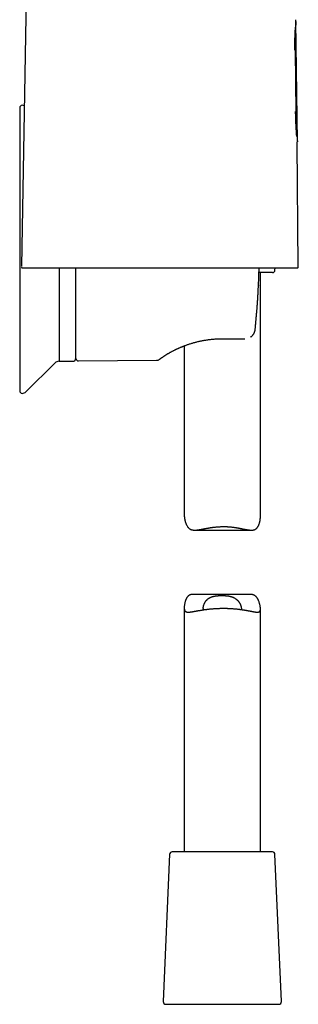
# Model space of a CAD drawing. Header units: millimetres. Extents: x 8 to 722, y 12 to 896.
# Tile 45 of 56: x 558 to 613, y 519 to 713. Entities that reach past the tile are written whole.
import ezdxf

# ---------------------------------------------------------------- set-up
doc = ezdxf.new("R2010")
doc.units = ezdxf.units.MM

msp = doc.modelspace()

# ---------------------------------------------------------------- linework, layer by layer
at = {"color": 7, "linetype": 'Continuous', "lineweight": 30}
for p, q in [((559.48, 723.53), (558.44, 664.38)), ((612.75, 688.81), (612.44, 712.6)), ((612.25, 706.86), (612.25, 706.86)), ((612.31, 706.73), (612.43, 694.66)), ((558.07, 695.53), (558.07, 639.84)), ((612.6, 690.13), (612.59, 690.32)), ((612.75, 688.81), (612.68, 688.85)), ((612.69, 688.54), (612.69, 688.54)), ((612.7, 688.54), (612.69, 688.54)), ((612.93, 664.22), (612.7, 688.54)), ((612.75, 688.85), (612.75, 688.81)), ((558.44, 664.22), (558.44, 664.22)), ((558.61, 664.02), (558.64, 664.02)), ((565.82, 664.02), (565.82, 645.66)), ((569.07, 664.02), (569.07, 646.16)), ((569.15, 646.22), (569.15, 664.02)), ((585.69, 664.02), (585.79, 664.02)), ((607.84, 663.1), (605.19, 663.1)), ((605.47, 615.02), (605.47, 663.1)), ((608.34, 663.57), (608.36, 664.02)), ((597.97, 650.08), (602.31, 650.08)), ((602.31, 650.08), (602.41, 650.08)), ((590.47, 648.7), (590.47, 615.27)), ((559.28, 639.63), (565, 645.31)), ((565.82, 645.66), (568.57, 645.66)), ((569.07, 647.08), (569.15, 647.08)), ((569.66, 645.72), (585.01, 645.85)), ((592.54, 612.42), (603.7, 612.42)), ((603.41, 599.77), (592.24, 599.77)), ((590.47, 597.17), (590.47, 549.1)), ((605.47, 549.1), (605.47, 596.93)), ((587.6, 548.62), (586.34, 519.62)), ((598.26, 549.1), (588.1, 549.1)), ((607.84, 549.1), (598.26, 549.1)), ((609.6, 519.62), (608.34, 548.62)), ((586.84, 519.1), (609.1, 519.1))]:
    msp.add_line(p, q, dxfattribs=at)
at = {"color": 7, "linetype": 'Continuous', "lineweight": 30, "flags": 128}
msp.add_lwpolyline([(605.09, 660.6), (605.09, 660.6), (605.09, 660.59), (605.09, 660.59)], dxfattribs=at)
at = {"color": 7, "linetype": 'Continuous', "lineweight": 30}
for centre, radius, start, end in [((558.57, 695.53), 0.5, 90, 180), ((558.57, 695.03), 1, 64.8316, 90), ((607.84, 663.6), 0.5, 270, 357.5187), ((612.73, 664.22), 0.2, 270, 0.5563), ((565.84, 644.46), 1.2, 91, 134.8031), ((568.57, 646.16), 0.5, 270, 0), ((569.65, 646.22), 0.5, 180, 270.5), ((585, 646.85), 1, 270.4973, 306.1173), ((558.57, 639.84), 0.5, 180, 270), ((558.57, 640.34), 1, 270, 314.8031), ((588.1, 548.6), 0.5, 90, 177.5187), ((607.84, 548.6), 0.5, 2.4813, 90), ((586.84, 519.6), 0.5, 177.5187, 270), ((609.1, 519.6), 0.5, 270, 2.4813)]:
    msp.add_arc(centre, radius, start, end, dxfattribs=at)
for points, knots in [([(612.25, 706.86), (612.25, 706.96), (612.25, 707.16), (612.24, 707.47), (612.25, 707.78), (612.25, 708.08), (612.25, 708.38), (612.26, 708.68), (612.27, 708.98), (612.28, 709.27), (612.28, 709.55), (612.3, 709.83), (612.31, 710.09), (612.32, 710.36), (612.33, 710.61), (612.34, 710.85), (612.35, 711.08), (612.37, 711.27), (612.37, 711.39), (612.37, 711.43)], [0, 0, 0, 0, 0.0596653, 0.1194563, 0.1794529, 0.2396943, 0.3001061, 0.360592, 0.4210557, 0.4814397, 0.5417542, 0.6020191, 0.6622572, 0.722484, 0.7827076, 0.8429437, 0.9032118, 0.9634373, 1, 1, 1, 1]), ([(612.43, 712.53), (612.43, 712.52), (612.43, 712.5), (612.43, 712.45), (612.43, 712.37), (612.43, 712.29), (612.43, 712.21), (612.42, 712.12), (612.42, 712), (612.41, 711.86), (612.41, 711.72), (612.4, 711.58), (612.4, 711.42), (612.39, 711.27), (612.39, 711.1), (612.38, 710.94), (612.37, 710.76), (612.37, 710.57), (612.36, 710.38), (612.35, 710.19), (612.35, 709.98), (612.34, 709.79), (612.34, 709.61), (612.33, 709.42), (612.33, 709.18), (612.32, 708.91), (612.32, 708.66), (612.31, 708.42), (612.31, 708.18), (612.31, 707.92), (612.3, 707.64), (612.3, 707.34), (612.31, 707.04), (612.31, 706.84), (612.31, 706.73)], [0, 0, 0, 0, 0.008828, 0.040144, 0.071777, 0.103409, 0.126234, 0.149059, 0.187453, 0.225848, 0.257065, 0.288281, 0.319814, 0.351348, 0.381594, 0.41184, 0.442496, 0.473178, 0.503862, 0.534519, 0.565615, 0.596711, 0.619706, 0.642701, 0.681355, 0.720009, 0.751402, 0.782795, 0.814483, 0.84617, 0.884485, 0.9228, 0.9614, 1, 1, 1, 1]), ([(612.44, 712.55), (612.44, 712.56), (612.44, 712.62), (612.45, 712.69), (612.45, 712.77), (612.45, 712.81), (612.45, 712.83)], [0, 0, 0, 0, 0.138529, 0.445459, 0.752015, 1, 1, 1, 1]), ([(612.58, 690.53), (612.58, 690.53), (612.57, 690.61), (612.56, 690.76), (612.55, 690.98), (612.54, 691.22), (612.52, 691.47), (612.51, 691.72), (612.49, 691.98), (612.48, 692.24), (612.47, 692.51), (612.46, 692.79), (612.45, 693.07), (612.43, 693.35), (612.43, 693.63), (612.42, 693.92), (612.41, 694.21), (612.4, 694.5), (612.4, 694.69), (612.4, 694.78)], [0, 0, 0, 0, 0.000945, 0.063262, 0.12561, 0.187996, 0.250427, 0.31291, 0.37545, 0.438058, 0.500735, 0.563451, 0.626179, 0.689009, 0.752037, 0.814929, 0.877167, 0.938746, 1, 1, 1, 1]), ([(612.43, 694.66), (612.44, 694.56), (612.44, 694.38), (612.44, 694.1), (612.45, 693.82), (612.46, 693.53), (612.47, 693.25), (612.48, 692.99), (612.49, 692.74), (612.5, 692.5), (612.51, 692.27), (612.52, 692.04), (612.54, 691.81), (612.55, 691.59), (612.57, 691.37), (612.58, 691.16), (612.59, 690.96), (612.61, 690.78), (612.62, 690.59), (612.63, 690.42), (612.65, 690.25), (612.66, 690.09), (612.67, 689.93), (612.68, 689.79), (612.69, 689.66), (612.7, 689.54), (612.71, 689.43), (612.72, 689.33), (612.72, 689.24), (612.73, 689.15), (612.73, 689.08), (612.74, 689.01), (612.74, 688.95), (612.74, 688.9), (612.75, 688.87), (612.75, 688.86), (612.75, 688.85)], [0, 0, 0, 0, 0.0318813, 0.0637802, 0.095662, 0.1281873, 0.1607308, 0.1932558, 0.2217001, 0.25017, 0.2786394, 0.3070832, 0.3363909, 0.3657269, 0.3950625, 0.4243696, 0.4521964, 0.4800486, 0.5079001, 0.5357257, 0.5644236, 0.5931502, 0.6218767, 0.6505746, 0.6774098, 0.7042689, 0.7311277, 0.7579623, 0.7856079, 0.8132799, 0.8409525, 0.8685989, 0.9014277, 0.9342991, 0.9671708, 1, 1, 1, 1]), ([(612.59, 690.32), (612.59, 690.32), (612.59, 690.39), (612.58, 690.46), (612.58, 690.53)], [0, 0, 0, 0, 0.038672, 1, 1, 1, 1]), ([(612.62, 689.92), (612.61, 689.94), (612.61, 690), (612.61, 690.07), (612.6, 690.13)], [0, 0, 0, 0, 0.236056, 1, 1, 1, 1]), ([(612.69, 688.54), (612.69, 688.54), (612.69, 688.54), (612.69, 688.57), (612.69, 688.6), (612.69, 688.66), (612.69, 688.72), (612.68, 688.77), (612.68, 688.79)], [0, 0, 0, 0, 0.15152, 0.33144, 0.511944, 0.693501, 0.872913, 1, 1, 1, 1]), ([(558.44, 664.22), (558.44, 664.21), (558.44, 664.19), (558.45, 664.17), (558.45, 664.15), (558.46, 664.13), (558.47, 664.12), (558.47, 664.11), (558.48, 664.1), (558.49, 664.09), (558.49, 664.08), (558.5, 664.07), (558.51, 664.06), (558.53, 664.05), (558.55, 664.04), (558.57, 664.03), (558.59, 664.02), (558.61, 664.02), (558.61, 664.02)], [0, 0, 0, 0, 0.056558, 0.106719, 0.149097, 0.182733, 0.207034, 0.221685, 0.243084, 0.268196, 0.298737, 0.335666, 0.379516, 0.464768, 0.569191, 0.693112, 0.83669, 1, 1, 1, 1]), ([(558.64, 664.02), (558.64, 664.02), (558.64, 664.02), (558.64, 664.02), (558.64, 664.02), (558.65, 664.02), (558.65, 664.02), (558.65, 664.02), (558.65, 664.02), (558.66, 664.02), (558.66, 664.02), (558.66, 664.02), (558.66, 664.02), (558.66, 664.02), (558.66, 664.02), (558.66, 664.02), (558.67, 664.02), (558.68, 664.02), (558.69, 664.02), (558.7, 664.02), (558.71, 664.02), (558.73, 664.02), (558.74, 664.02), (558.76, 664.02), (558.79, 664.02), (558.82, 664.02), (558.87, 664.02), (558.91, 664.02), (558.96, 664.02), (559.02, 664.02), (559.1, 664.02), (559.17, 664.02), (559.23, 664.02), (559.27, 664.02), (559.28, 664.02), (559.29, 664.02), (559.3, 664.02), (559.31, 664.02), (559.34, 664.02), (559.4, 664.02), (559.49, 664.02), (559.58, 664.02), (559.66, 664.02), (559.73, 664.02), (559.78, 664.02), (559.84, 664.02), (559.89, 664.02), (559.96, 664.02), (560.04, 664.02), (560.16, 664.02), (560.31, 664.02), (560.44, 664.02), (560.53, 664.02), (560.59, 664.02), (560.64, 664.02), (560.7, 664.02), (560.76, 664.02), (560.82, 664.02), (560.91, 664.02), (561.03, 664.02), (561.19, 664.02), (561.36, 664.02), (561.53, 664.02), (561.72, 664.02), (561.91, 664.02), (562.11, 664.02), (562.32, 664.02), (562.55, 664.02), (562.81, 664.02), (563.07, 664.02), (563.28, 664.02), (563.44, 664.02), (563.55, 664.02), (563.66, 664.02), (563.77, 664.02), (563.88, 664.02), (563.99, 664.02), (564.11, 664.02), (564.29, 664.02), (564.54, 664.02), (564.87, 664.02), (565.21, 664.02), (565.57, 664.02), (565.94, 664.02), (566.32, 664.02), (566.72, 664.02), (567.13, 664.02), (567.56, 664.02), (567.95, 664.02), (568.3, 664.02), (568.53, 664.02), (568.68, 664.02), (568.75, 664.02), (568.82, 664.02), (568.89, 664.02), (568.96, 664.02), (569.03, 664.02), (569.21, 664.02), (569.5, 664.02), (569.9, 664.02), (570.32, 664.02), (570.67, 664.02), (570.96, 664.02), (571.19, 664.02), (571.42, 664.02), (571.65, 664.02), (571.87, 664.02), (572.16, 664.02), (572.52, 664.02), (572.96, 664.02), (573.36, 664.02), (573.72, 664.02), (573.95, 664.02), (574.1, 664.02), (574.17, 664.02), (574.24, 664.02), (574.31, 664.02), (574.39, 664.02), (574.46, 664.02), (574.72, 664.02), (575.18, 664.02), (575.84, 664.02), (576.51, 664.02), (577.2, 664.02), (577.84, 664.02), (578.43, 664.02), (578.96, 664.02), (579.38, 664.02), (579.69, 664.02), (579.87, 664.02), (580.05, 664.02), (580.22, 664.02), (580.39, 664.02), (580.55, 664.02), (580.78, 664.02), (581.06, 664.02), (581.4, 664.02), (581.74, 664.02), (582.1, 664.02), (582.46, 664.02), (582.8, 664.02), (583.14, 664.02), (583.49, 664.02), (583.88, 664.02), (584.31, 664.02), (584.76, 664.02), (585.22, 664.02), (585.53, 664.02), (585.69, 664.02)], [0, 0, 0, 0, 0.00843, 0.016574, 0.02443, 0.032, 0.039282, 0.046278, 0.051265, 0.056095, 0.057334, 0.058562, 0.05978, 0.060986, 0.062183, 0.06355, 0.071718, 0.07973, 0.088824, 0.097709, 0.106385, 0.114852, 0.123109, 0.132039, 0.141185, 0.153753, 0.166044, 0.17806, 0.189975, 0.202683, 0.216423, 0.229916, 0.241586, 0.2431, 0.244611, 0.246119, 0.247624, 0.249125, 0.250623, 0.261065, 0.271278, 0.281263, 0.291024, 0.296048, 0.301012, 0.305915, 0.310759, 0.31585, 0.321243, 0.331875, 0.342304, 0.352537, 0.35594, 0.359322, 0.362684, 0.366024, 0.369344, 0.372645, 0.375925, 0.383813, 0.39167, 0.399502, 0.407314, 0.415111, 0.422899, 0.430682, 0.438466, 0.447366, 0.456199, 0.464974, 0.473698, 0.477113, 0.480523, 0.483928, 0.487327, 0.490723, 0.494114, 0.497503, 0.500889, 0.510013, 0.519261, 0.528643, 0.538166, 0.547839, 0.557671, 0.567668, 0.578112, 0.588746, 0.599576, 0.606835, 0.614185, 0.615847, 0.617514, 0.619186, 0.620863, 0.622544, 0.62423, 0.625921, 0.635257, 0.644764, 0.654442, 0.664295, 0.669527, 0.674807, 0.680137, 0.685516, 0.690631, 0.695439, 0.705243, 0.715299, 0.725611, 0.732556, 0.739612, 0.741212, 0.742817, 0.744428, 0.746045, 0.747667, 0.749294, 0.750928, 0.765424, 0.780236, 0.795366, 0.810816, 0.826587, 0.838358, 0.850302, 0.862421, 0.866542, 0.870682, 0.874842, 0.87853, 0.882178, 0.885857, 0.889568, 0.897041, 0.904637, 0.912359, 0.920204, 0.928174, 0.936269, 0.943421, 0.950552, 0.959803, 0.969373, 0.979263, 0.989472, 1, 1, 1, 1]), ([(585.79, 664.02), (586.05, 664.02), (586.55, 664.02), (587.3, 664.02), (588.03, 664.02), (588.74, 664.02), (589.33, 664.02), (589.79, 664.02), (590.12, 664.02), (590.45, 664.02), (590.78, 664.02), (591.1, 664.02), (591.43, 664.02), (591.78, 664.02), (592.26, 664.02), (592.85, 664.02), (593.56, 664.02), (594.25, 664.02), (594.9, 664.02), (595.52, 664.02), (596.08, 664.02), (596.47, 664.02), (596.68, 664.02), (596.74, 664.02), (596.81, 664.02), (596.87, 664.02), (596.94, 664.02), (597.13, 664.02), (597.46, 664.02), (597.9, 664.02), (598.34, 664.02), (598.72, 664.02), (599.03, 664.02), (599.29, 664.02), (599.55, 664.02), (599.82, 664.02), (600.15, 664.02), (600.54, 664.02), (600.99, 664.02), (601.37, 664.02), (601.71, 664.02), (601.92, 664.02), (602.06, 664.02), (602.13, 664.02), (602.2, 664.02), (602.27, 664.02), (602.34, 664.02), (602.56, 664.02), (602.93, 664.02), (603.43, 664.02), (603.92, 664.02), (604.39, 664.02), (604.85, 664.02), (605.28, 664.02), (605.68, 664.02), (606.05, 664.02), (606.33, 664.02), (606.53, 664.02), (606.65, 664.02), (606.76, 664.02), (606.88, 664.02), (606.99, 664.02), (607.1, 664.02), (607.3, 664.02), (607.57, 664.02), (607.91, 664.02), (608.24, 664.02), (608.56, 664.02), (608.87, 664.02), (609.15, 664.02), (609.4, 664.02), (609.63, 664.02), (609.85, 664.02), (610.03, 664.02), (610.16, 664.02), (610.27, 664.02), (610.37, 664.02), (610.46, 664.02), (610.56, 664.02), (610.68, 664.02), (610.83, 664.02), (611, 664.02), (611.16, 664.02), (611.29, 664.02), (611.4, 664.02), (611.49, 664.02), (611.57, 664.02), (611.65, 664.02), (611.74, 664.02), (611.83, 664.02), (611.93, 664.02), (612.01, 664.02), (612.08, 664.02), (612.12, 664.02), (612.15, 664.02), (612.16, 664.02), (612.18, 664.02), (612.19, 664.02), (612.2, 664.02), (612.24, 664.02), (612.3, 664.02), (612.37, 664.02), (612.43, 664.02), (612.49, 664.02), (612.54, 664.02), (612.58, 664.02), (612.61, 664.02), (612.64, 664.02), (612.65, 664.02), (612.67, 664.02), (612.67, 664.02), (612.68, 664.02), (612.68, 664.02), (612.69, 664.02), (612.69, 664.02), (612.7, 664.02), (612.71, 664.02), (612.71, 664.02), (612.72, 664.02), (612.72, 664.02), (612.72, 664.02), (612.73, 664.02), (612.73, 664.02), (612.73, 664.02), (612.73, 664.02), (612.73, 664.02), (612.73, 664.02), (612.73, 664.02), (612.73, 664.02), (612.73, 664.02), (612.73, 664.02), (612.73, 664.02), (612.73, 664.02), (612.73, 664.02), (612.73, 664.02), (612.73, 664.02), (612.73, 664.02), (612.73, 664.02), (612.73, 664.02)], [0, 0, 0, 0, 0.0169001, 0.03346, 0.0496809, 0.0655639, 0.0811102, 0.0886217, 0.0960525, 0.1034027, 0.1106726, 0.1178622, 0.1249719, 0.1330379, 0.141105, 0.1570745, 0.1728269, 0.1883648, 0.2036908, 0.2170046, 0.2301585, 0.2416033, 0.243093, 0.2445807, 0.2460663, 0.2475499, 0.2490313, 0.2505108, 0.2608689, 0.2710416, 0.28103, 0.2908355, 0.2969059, 0.302905, 0.308833, 0.3148369, 0.3213018, 0.3319371, 0.3424006, 0.3526952, 0.3593986, 0.3660306, 0.3677559, 0.3694764, 0.371192, 0.3729029, 0.3746091, 0.3763104, 0.3887908, 0.4010783, 0.4131808, 0.4251066, 0.4368643, 0.4484629, 0.4585457, 0.4685192, 0.4783903, 0.4816926, 0.4849843, 0.4882657, 0.4915372, 0.494799, 0.4980514, 0.5012946, 0.5117662, 0.5222126, 0.532646, 0.5430783, 0.5535219, 0.5639886, 0.5728106, 0.581598, 0.590358, 0.5990982, 0.603671, 0.6082416, 0.6128108, 0.6173799, 0.6219499, 0.6265218, 0.635911, 0.6454468, 0.6551372, 0.66499, 0.6712697, 0.6776183, 0.6840375, 0.6903729, 0.6962182, 0.7061179, 0.7162187, 0.726525, 0.7334419, 0.7404514, 0.7423027, 0.7441605, 0.7460246, 0.7478953, 0.7497725, 0.7516562, 0.7641171, 0.7768463, 0.7898467, 0.803121, 0.816322, 0.8286127, 0.839761, 0.8512214, 0.862995, 0.8661556, 0.869338, 0.8725424, 0.8757608, 0.8783966, 0.8836873, 0.889128, 0.8972624, 0.9057108, 0.9144734, 0.9235503, 0.925882, 0.9282335, 0.9306049, 0.9329962, 0.9354074, 0.9378367, 0.9396669, 0.9449511, 0.9506035, 0.9556882, 0.9610379, 0.9666527, 0.9693239, 0.9716967, 0.9740694, 0.9764421, 0.9788149, 1, 1, 1, 1]), ([(605.09, 660.6), (605.11, 660.89), (605.13, 661.47), (605.16, 662.35), (605.19, 663.19), (605.2, 663.75), (605.21, 664.02)], [0, 0, 0, 0, 0.255921, 0.51122, 0.765947, 1, 1, 1, 1]), ([(604.43, 651.88), (604.46, 652.14), (604.51, 652.64), (604.58, 653.4), (604.65, 654.14), (604.71, 654.87), (604.77, 655.58), (604.83, 656.29), (604.88, 657.01), (604.93, 657.73), (604.98, 658.47), (605.02, 659.19), (605.06, 659.9), (605.08, 660.37), (605.09, 660.6)], [0, 0, 0, 0, 0.087836, 0.17431, 0.25942, 0.343167, 0.42555, 0.506571, 0.58623, 0.67228, 0.756682, 0.839436, 0.920542, 1, 1, 1, 1]), ([(603.53, 650.42), (603.54, 650.42), (603.58, 650.44), (603.63, 650.49), (603.7, 650.54), (603.77, 650.59), (603.83, 650.65), (603.89, 650.72), (603.96, 650.79), (604.03, 650.87), (604.09, 650.96), (604.16, 651.06), (604.22, 651.17), (604.28, 651.29), (604.33, 651.42), (604.37, 651.56), (604.41, 651.72), (604.42, 651.82), (604.43, 651.88)], [0, 0, 0, 0, 0.0175282, 0.0679343, 0.117599, 0.1665233, 0.2147398, 0.2648104, 0.3211734, 0.3839285, 0.4440931, 0.5091584, 0.5791212, 0.6540597, 0.7339501, 0.8186792, 0.9078236, 1, 1, 1, 1]), ([(585.68, 646.11), (585.68, 646.11), (585.69, 646.12), (585.71, 646.13), (585.74, 646.15), (585.77, 646.17), (585.8, 646.2), (585.84, 646.22), (585.88, 646.25), (585.92, 646.28), (585.98, 646.32), (586.05, 646.37), (586.14, 646.43), (586.23, 646.49), (586.33, 646.56), (586.44, 646.63), (586.55, 646.7), (586.66, 646.78), (586.78, 646.85), (586.91, 646.94), (587.05, 647.02), (587.2, 647.11), (587.34, 647.19), (587.49, 647.28), (587.65, 647.37), (587.82, 647.47), (588, 647.56), (588.18, 647.66), (588.35, 647.75), (588.52, 647.84), (588.68, 647.92), (588.83, 647.99), (588.97, 648.05), (589.11, 648.12), (589.25, 648.19), (589.4, 648.26), (589.57, 648.33), (589.74, 648.4), (589.93, 648.48), (590.14, 648.57), (590.35, 648.65), (590.59, 648.74), (590.83, 648.83), (591.1, 648.93), (591.37, 649.02), (591.66, 649.11), (591.95, 649.2), (592.24, 649.29), (592.53, 649.37), (592.82, 649.44), (593.13, 649.52), (593.44, 649.59), (593.75, 649.66), (594.08, 649.72), (594.41, 649.78), (594.75, 649.84), (595.1, 649.89), (595.46, 649.94), (595.82, 649.98), (596.19, 650.01), (596.56, 650.04), (596.94, 650.06), (597.32, 650.08), (597.66, 650.08), (597.88, 650.08), (597.97, 650.08)], [0, 0, 0, 0, 0.001905, 0.014105, 0.025707, 0.037782, 0.049141, 0.059788, 0.070179, 0.080789, 0.096991, 0.113698, 0.130924, 0.148677, 0.16691, 0.185593, 0.201909, 0.218521, 0.235448, 0.252706, 0.270298, 0.287389, 0.30399, 0.320109, 0.335756, 0.353774, 0.371077, 0.387608, 0.40337, 0.418366, 0.432603, 0.444191, 0.455242, 0.466006, 0.47734, 0.489321, 0.501726, 0.514771, 0.528465, 0.542821, 0.558165, 0.574222, 0.590899, 0.608175, 0.626056, 0.644536, 0.663384, 0.680431, 0.69773, 0.715294, 0.733138, 0.751278, 0.769399, 0.787835, 0.806483, 0.825299, 0.844643, 0.864189, 0.883954, 0.903954, 0.924209, 0.94437, 0.964815, 0.985566, 1, 1, 1, 1]), ([(602.41, 650.08), (602.41, 650.08), (602.42, 650.08), (602.42, 650.08), (602.43, 650.08)], [0, 0, 0, 0, 0.309937, 1, 1, 1, 1]), ([(589.89, 648.46), (589.98, 648.5), (590.17, 648.58), (590.36, 648.66), (590.47, 648.7), (590.47, 648.7)], [0, 0, 0, 0, 0.48128, 0.9893, 1, 1, 1, 1]), ([(585.59, 646.05), (585.59, 646.05), (585.6, 646.05), (585.61, 646.06), (585.64, 646.08), (585.67, 646.1), (585.69, 646.11), (585.69, 646.11)], [0, 0, 0, 0, 0.249743, 0.499278, 0.748898, 0.998895, 1, 1, 1, 1]), ([(586.64, 646.76), (586.64, 646.76), (586.64, 646.76), (586.64, 646.76), (586.64, 646.76)], [0, 0, 0, 0, 0.819409, 1, 1, 1, 1]), ([(590.47, 615.27), (590.47, 615.26), (590.47, 615.22), (590.47, 615.16), (590.48, 615.09), (590.49, 615.01), (590.5, 614.92), (590.51, 614.8), (590.54, 614.66), (590.57, 614.5), (590.6, 614.36), (590.64, 614.22), (590.68, 614.06), (590.74, 613.9), (590.8, 613.73), (590.87, 613.56), (590.95, 613.39), (591.04, 613.24), (591.13, 613.1), (591.22, 612.97), (591.32, 612.86), (591.42, 612.76), (591.52, 612.69), (591.61, 612.63), (591.69, 612.59), (591.76, 612.55), (591.84, 612.53), (591.91, 612.5), (592.01, 612.47), (592.14, 612.45), (592.31, 612.43), (592.49, 612.42), (592.65, 612.42), (592.8, 612.43), (592.94, 612.44), (593.07, 612.46), (593.21, 612.47), (593.35, 612.49), (593.52, 612.52), (593.71, 612.55), (593.9, 612.59), (594.06, 612.62), (594.22, 612.65), (594.38, 612.68), (594.54, 612.71), (594.72, 612.74), (594.91, 612.78), (595.12, 612.82), (595.33, 612.85), (595.55, 612.89), (595.78, 612.93), (596.01, 612.96), (596.25, 612.99), (596.49, 613.02), (596.76, 613.05), (597.02, 613.07), (597.28, 613.09), (597.54, 613.1), (597.79, 613.11), (598.05, 613.12), (598.29, 613.12), (598.53, 613.12), (598.77, 613.11), (599.02, 613.1), (599.26, 613.08), (599.49, 613.06), (599.72, 613.04), (599.94, 613.01), (600.16, 612.99), (600.37, 612.96), (600.58, 612.93), (600.78, 612.89), (600.97, 612.86), (601.18, 612.82), (601.4, 612.78), (601.61, 612.74), (601.83, 612.7), (602.03, 612.66), (602.23, 612.62), (602.42, 612.58), (602.6, 612.55), (602.78, 612.52), (602.96, 612.49), (603.12, 612.47), (603.26, 612.45), (603.4, 612.43), (603.53, 612.43), (603.66, 612.42), (603.78, 612.42), (603.9, 612.43), (604.02, 612.44), (604.13, 612.46), (604.24, 612.49), (604.34, 612.52), (604.44, 612.56), (604.53, 612.62), (604.62, 612.68), (604.71, 612.75), (604.79, 612.83), (604.87, 612.92), (604.95, 613.04), (605.02, 613.16), (605.09, 613.28), (605.14, 613.4), (605.19, 613.52), (605.25, 613.69), (605.31, 613.89), (605.36, 614.1), (605.4, 614.27), (605.42, 614.41), (605.44, 614.55), (605.45, 614.69), (605.46, 614.82), (605.47, 614.93), (605.47, 614.99), (605.47, 615.02)], [0, 0, 0, 0, 0.003398, 0.009299, 0.015228, 0.021162, 0.027698, 0.034234, 0.047336, 0.056746, 0.066156, 0.075585, 0.085014, 0.096391, 0.107776, 0.119218, 0.130672, 0.142152, 0.152307, 0.162481, 0.172734, 0.182985, 0.189929, 0.196876, 0.203819, 0.208903, 0.213987, 0.219094, 0.224201, 0.234544, 0.244888, 0.255368, 0.265849, 0.273123, 0.280398, 0.287701, 0.295005, 0.30169, 0.308376, 0.321778, 0.329196, 0.336613, 0.344049, 0.351485, 0.358916, 0.366351, 0.375469, 0.384586, 0.393737, 0.402887, 0.412577, 0.422266, 0.432, 0.441733, 0.45275, 0.463784, 0.473923, 0.484063, 0.494261, 0.504459, 0.514026, 0.523592, 0.533209, 0.542826, 0.552572, 0.56233, 0.571448, 0.580566, 0.589723, 0.59888, 0.60739, 0.6159, 0.624439, 0.632977, 0.643195, 0.653424, 0.66303, 0.672635, 0.682279, 0.691923, 0.701071, 0.710218, 0.719406, 0.728594, 0.736227, 0.74386, 0.751526, 0.759192, 0.766914, 0.774636, 0.78241, 0.790185, 0.797855, 0.805525, 0.81327, 0.821014, 0.828875, 0.836736, 0.844677, 0.852619, 0.862915, 0.873237, 0.881708, 0.890178, 0.898677, 0.907176, 0.922901, 0.938646, 0.948028, 0.957409, 0.966809, 0.976208, 0.984876, 0.993544, 1, 1, 1, 1]), ([(592.24, 599.77), (592.21, 599.77), (592.15, 599.77), (592.04, 599.76), (591.92, 599.75), (591.81, 599.73), (591.7, 599.71), (591.6, 599.67), (591.5, 599.63), (591.41, 599.58), (591.32, 599.52), (591.23, 599.44), (591.16, 599.37), (591.08, 599.27), (591, 599.16), (590.92, 599.03), (590.85, 598.9), (590.79, 598.77), (590.74, 598.64), (590.7, 598.52), (590.66, 598.4), (590.62, 598.25), (590.58, 598.07), (590.54, 597.87), (590.51, 597.68), (590.48, 597.48), (590.47, 597.33), (590.47, 597.21), (590.47, 597.13), (590.47, 597.05), (590.48, 596.97), (590.49, 596.89), (590.5, 596.82), (590.51, 596.75), (590.54, 596.69), (590.56, 596.62), (590.6, 596.56), (590.64, 596.5), (590.69, 596.45), (590.74, 596.4), (590.8, 596.37), (590.87, 596.34), (590.94, 596.31), (591.02, 596.3), (591.1, 596.29), (591.19, 596.28), (591.29, 596.28), (591.39, 596.28), (591.49, 596.29), (591.61, 596.3), (591.73, 596.31), (591.87, 596.33), (592.02, 596.35), (592.18, 596.38), (592.35, 596.41), (592.52, 596.44), (592.7, 596.47), (592.88, 596.51), (593.06, 596.54), (593.22, 596.57), (593.38, 596.6), (593.54, 596.62), (593.71, 596.65), (593.88, 596.68), (594.06, 596.71), (594.24, 596.74), (594.43, 596.77), (594.62, 596.79), (594.8, 596.82), (594.99, 596.84), (595.18, 596.86), (595.38, 596.89), (595.6, 596.91), (595.82, 596.93), (596.04, 596.95), (596.27, 596.97), (596.49, 596.98), (596.72, 597), (596.88, 597.01), (596.96, 597.01)], [0, 0, 0, 0, 0.007176, 0.018652, 0.030205, 0.041759, 0.053146, 0.064534, 0.076032, 0.08753, 0.099215, 0.110901, 0.122705, 0.134511, 0.149321, 0.164133, 0.179057, 0.193983, 0.206013, 0.218043, 0.230095, 0.242148, 0.262313, 0.281339, 0.300431, 0.319544, 0.338849, 0.348524, 0.358199, 0.368004, 0.377808, 0.387657, 0.397506, 0.407438, 0.417383, 0.430069, 0.442756, 0.455546, 0.468336, 0.481277, 0.494219, 0.507255, 0.520292, 0.532948, 0.545605, 0.558333, 0.571061, 0.583886, 0.596711, 0.609594, 0.622478, 0.637548, 0.652618, 0.667767, 0.682915, 0.698177, 0.713438, 0.728772, 0.744107, 0.755363, 0.766627, 0.779088, 0.79155, 0.80405, 0.81655, 0.829165, 0.841781, 0.854437, 0.867093, 0.878667, 0.89025, 0.903873, 0.917496, 0.931172, 0.944849, 0.958608, 0.972367, 0.986184, 1, 1, 1, 1]), ([(594.29, 596.74), (594.29, 596.76), (594.27, 596.8), (594.25, 596.85), (594.24, 596.91), (594.23, 596.98), (594.22, 597.04), (594.22, 597.13), (594.23, 597.25), (594.24, 597.37), (594.27, 597.48), (594.29, 597.57), (594.31, 597.66), (594.35, 597.77), (594.4, 597.9), (594.47, 598.05), (594.54, 598.18), (594.62, 598.31), (594.7, 598.43), (594.79, 598.55), (594.9, 598.66), (595.01, 598.77), (595.14, 598.88), (595.25, 598.96), (595.36, 599.03), (595.46, 599.09), (595.55, 599.14), (595.66, 599.19), (595.77, 599.24), (595.88, 599.28), (595.99, 599.32), (596.11, 599.35), (596.23, 599.38), (596.36, 599.41), (596.48, 599.44), (596.61, 599.46), (596.74, 599.48), (596.88, 599.5), (597.02, 599.51), (597.15, 599.52), (597.29, 599.53), (597.43, 599.54), (597.57, 599.54), (597.71, 599.55), (597.85, 599.55), (597.99, 599.55), (598.14, 599.55), (598.28, 599.54), (598.43, 599.53), (598.56, 599.52), (598.7, 599.51), (598.82, 599.5), (598.95, 599.49), (599.09, 599.47), (599.24, 599.44), (599.4, 599.41), (599.54, 599.38), (599.67, 599.34), (599.79, 599.31), (599.91, 599.27), (600.03, 599.22), (600.14, 599.18), (600.25, 599.12), (600.35, 599.07), (600.45, 599.01), (600.54, 598.95), (600.63, 598.89), (600.72, 598.83), (600.8, 598.76), (600.88, 598.69), (600.95, 598.62), (601.04, 598.53), (601.13, 598.42), (601.22, 598.3), (601.31, 598.17), (601.39, 598.04), (601.46, 597.91), (601.52, 597.78), (601.58, 597.64), (601.62, 597.52), (601.66, 597.4), (601.69, 597.28), (601.71, 597.15), (601.72, 597.04), (601.72, 596.93), (601.71, 596.85), (601.7, 596.81), (601.7, 596.79)], [0, 0, 0, 0, 0.008975, 0.018773, 0.028635, 0.038497, 0.048445, 0.058408, 0.076285, 0.094224, 0.105096, 0.115967, 0.126877, 0.137786, 0.156129, 0.174511, 0.189443, 0.204397, 0.219484, 0.234599, 0.249947, 0.265334, 0.280893, 0.296505, 0.306245, 0.315999, 0.325844, 0.335689, 0.345604, 0.355519, 0.365535, 0.37557, 0.385311, 0.395069, 0.404926, 0.414782, 0.42471, 0.434637, 0.444663, 0.454706, 0.464443, 0.474196, 0.484038, 0.493879, 0.503785, 0.513691, 0.523688, 0.533701, 0.543829, 0.553975, 0.562937, 0.571898, 0.580911, 0.589923, 0.602948, 0.616013, 0.625885, 0.635775, 0.645768, 0.655762, 0.665832, 0.675902, 0.686078, 0.696273, 0.705899, 0.71554, 0.725256, 0.734971, 0.744737, 0.754503, 0.764335, 0.774177, 0.789566, 0.804987, 0.820534, 0.836108, 0.851871, 0.867658, 0.883564, 0.899497, 0.913657, 0.92784, 0.944992, 0.962204, 0.976681, 0.991206, 1, 1, 1, 1]), ([(596.96, 597.01), (597.02, 597.01), (597.14, 597.02), (597.34, 597.02), (597.54, 597.03), (597.75, 597.04), (597.95, 597.04), (598.16, 597.04), (598.37, 597.04), (598.59, 597.04), (598.8, 597.03), (599, 597.03), (599.2, 597.02), (599.39, 597.01), (599.57, 597), (599.76, 596.99), (599.96, 596.98), (600.16, 596.96), (600.36, 596.95), (600.55, 596.93), (600.75, 596.91), (600.94, 596.89), (601.13, 596.87), (601.32, 596.84), (601.49, 596.82), (601.66, 596.8), (601.83, 596.78), (601.99, 596.75), (602.16, 596.72), (602.34, 596.7), (602.51, 596.67), (602.67, 596.64), (602.83, 596.61), (602.99, 596.58), (603.15, 596.55), (603.3, 596.52), (603.44, 596.49), (603.57, 596.47), (603.7, 596.44), (603.83, 596.42), (603.96, 596.39), (604.09, 596.37), (604.21, 596.35), (604.33, 596.33), (604.44, 596.31), (604.55, 596.3), (604.66, 596.29), (604.75, 596.28), (604.84, 596.28), (604.92, 596.28), (605, 596.28), (605.07, 596.3), (605.14, 596.31), (605.2, 596.34), (605.26, 596.36), (605.3, 596.4), (605.35, 596.44), (605.38, 596.49), (605.41, 596.55), (605.44, 596.62), (605.45, 596.69), (605.46, 596.77), (605.47, 596.86), (605.47, 596.96), (605.47, 597.07), (605.46, 597.18), (605.45, 597.28), (605.43, 597.39), (605.41, 597.5), (605.39, 597.64), (605.34, 597.83), (605.28, 598.06), (605.21, 598.29), (605.14, 598.49), (605.07, 598.64), (605.02, 598.75), (604.96, 598.86), (604.9, 598.96), (604.84, 599.06), (604.77, 599.16), (604.7, 599.25), (604.62, 599.34), (604.53, 599.42), (604.44, 599.49), (604.35, 599.55), (604.25, 599.61), (604.14, 599.66), (604.03, 599.69), (603.92, 599.72), (603.8, 599.75), (603.67, 599.76), (603.54, 599.77), (603.45, 599.77), (603.41, 599.77), (603.41, 599.77)], [0, 0, 0, 0, 0.0096769, 0.0193603, 0.030079, 0.0407978, 0.0515526, 0.0623074, 0.0731701, 0.0840327, 0.0949329, 0.1058331, 0.1158062, 0.1257864, 0.1354622, 0.1451444, 0.1558601, 0.1665759, 0.1773267, 0.1880775, 0.1989319, 0.2097864, 0.2206763, 0.2315662, 0.2415267, 0.2514939, 0.2613237, 0.2711599, 0.2820429, 0.2929259, 0.3038427, 0.3147596, 0.325777, 0.3367944, 0.3478465, 0.3588987, 0.3690056, 0.3791193, 0.3892965, 0.3994808, 0.410761, 0.4220412, 0.4333627, 0.4446842, 0.4561368, 0.4675894, 0.4790925, 0.4905956, 0.5011382, 0.5116923, 0.5228692, 0.5340459, 0.5452885, 0.5565308, 0.5678857, 0.5792404, 0.5906815, 0.6021224, 0.61332, 0.6245176, 0.6358088, 0.6471, 0.6585358, 0.6699717, 0.6815014, 0.6930319, 0.702693, 0.7123622, 0.7220765, 0.731791, 0.7512543, 0.7708528, 0.7904719, 0.8102175, 0.8201056, 0.8299936, 0.8399197, 0.8498527, 0.8597285, 0.8696039, 0.8795296, 0.889455, 0.8994872, 0.9095188, 0.9196512, 0.9297834, 0.9396818, 0.9495805, 0.9595741, 0.969568, 0.9796872, 0.9898067, 0.9999954, 1, 1, 1, 1])]:
    msp.add_open_spline(points, degree=3, knots=knots, dxfattribs=at)

doc.saveas('drawing.dxf')
